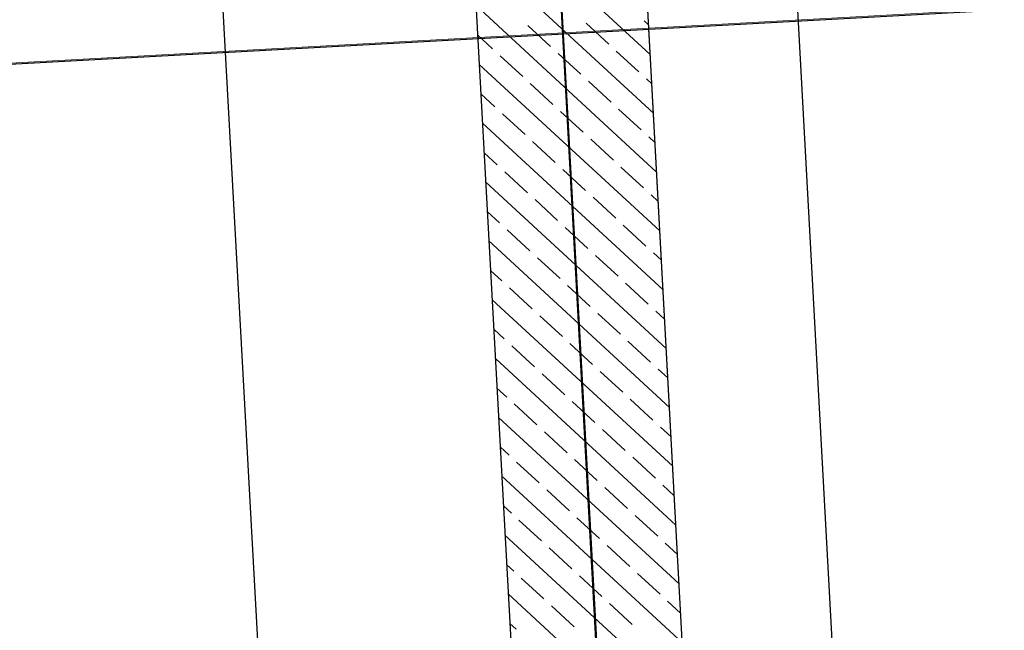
# Model space of a CAD drawing. Extents: x -779 to 790, y -208 to 633.
# Tile 105 of 232: x 125 to 183, y -30 to 6. Entities that reach past the tile are written whole.
import ezdxf
from ezdxf.lldxf.tags import DXFTag

# ---------------------------------------------------------------- set-up
doc = ezdxf.new("R2010")
doc.units = 0
doc.layers.get('0').update_dxf_attribs({"lineweight": 25})
for name, color, linetype, lineweight, true_color in [('01AFU Allgemein Bemaßung-A07F5V4RWF', 7, 'Continuous', 25, 0x848484), ('02 Raster Gebäude-A07F5V4QWF', 7, 'Continuous', 25, 0x848484), ('20 Bodenplatte-A07F5V4PWF', 7, 'Continuous', 25, 0x848484), ('20 Fundament-A07F5V4OWF', 7, 'Continuous', 25, 0x848484), ('20 Magerbeton Bohrungen', 7, 'Continuous', 25, 0x848484)]:
    doc.layers.add(name, color=color, linetype=linetype, lineweight=lineweight, true_color=true_color)
doc.layers.add('02 Raster Gebäude-A07F5V53WF', color=7, linetype='Continuous', lineweight=13)
tags = doc.linetypes.add('Raster-A07F5V4TWF', pattern=[0.2, 0.1, -0.05, 0, -0.05]).pattern_tags.tags
tags[10:11] = [DXFTag(74, 4), DXFTag(75, 0), DXFTag(340, '0'), DXFTag(46, 1.0), DXFTag(50, 0.0), DXFTag(44, 0.0), DXFTag(45, 0.0)]
tags[8:9] = [DXFTag(74, 4), DXFTag(75, 0), DXFTag(340, '0'), DXFTag(46, 1.0), DXFTag(50, 0.0), DXFTag(44, 0.0), DXFTag(45, 0.0)]
tags[6:7] = [DXFTag(74, 4), DXFTag(75, 0), DXFTag(340, '0'), DXFTag(46, 1.0), DXFTag(50, 0.0), DXFTag(44, 0.0), DXFTag(45, 0.0)]
tags[4:5] = [DXFTag(74, 4), DXFTag(75, 0), DXFTag(340, '0'), DXFTag(46, 1.0), DXFTag(50, 0.0), DXFTag(44, 0.0), DXFTag(45, 0.0)]
tags = doc.linetypes.add('Raster-A07F5V57WF', pattern=[0.2, 0.1, -0.05, 0, -0.05]).pattern_tags.tags
tags[10:11] = [DXFTag(74, 4), DXFTag(75, 0), DXFTag(340, '0'), DXFTag(46, 1.0), DXFTag(50, 0.0), DXFTag(44, 0.0), DXFTag(45, 0.0)]
tags[8:9] = [DXFTag(74, 4), DXFTag(75, 0), DXFTag(340, '0'), DXFTag(46, 1.0), DXFTag(50, 0.0), DXFTag(44, 0.0), DXFTag(45, 0.0)]
tags[6:7] = [DXFTag(74, 4), DXFTag(75, 0), DXFTag(340, '0'), DXFTag(46, 1.0), DXFTag(50, 0.0), DXFTag(44, 0.0), DXFTag(45, 0.0)]
tags[4:5] = [DXFTag(74, 4), DXFTag(75, 0), DXFTag(340, '0'), DXFTag(46, 1.0), DXFTag(50, 0.0), DXFTag(44, 0.0), DXFTag(45, 0.0)]

# ---------------------------------------------------------------- blocks, each defined once
blk = doc.blocks.new('Referenz-A07F5V4VWF', base_point=(-401.415, -176.34))
at = {"color": 0, "linetype": 'ByBlock', "lineweight": -2, "ltscale": 12.5}
for p, q in [((165.387, -55.332), (153.039, 170.342)), ((144.554, 142.36), (155.401, -55.879)), ((165.387, -55.332), (155.497, 125.426)), ((166.036, -67.204), (155.497, 125.426))]:
    blk.add_line(p, q, dxfattribs=at)
at = {"layer": '01AFU Allgemein Bemaßung-A07F5V4RWF', "color": 0, "lineweight": -2}
for p, q in [((164.215, 125.903), (174.105, -54.855)), ((140.663, -56.686), (130.778, 123.973))]:
    blk.add_line(p, q, dxfattribs=at)
at = {"layer": '02 Raster Gebäude-A07F5V4QWF', "color": 0, "linetype": 'Raster-A07F5V4TWF', "lineweight": -2, "ltscale": 187.5}
for p, q in [((149.09, 150.977), (163.754, -117.01)), ((439.731, 20.782), (-281.583, -18.687))]:
    blk.add_line(p, q, dxfattribs=at)
at = {"layer": '20 Bodenplatte-A07F5V4PWF', "color": 0, "lineweight": -2}
blk.add_line((166.036, -67.204), (155.497, 125.426), dxfattribs=at)
at = {"layer": '20 Fundament-A07F5V4OWF', "color": 0, "lineweight": -2}
for p, q in [((165.387, -55.332), (155.497, 125.426)), ((145.516, 124.78), (155.401, -55.879)), ((162.133, 4.14), (151.585, 13.867)), ((162.321, 0.702), (151.773, 10.429)), ((162.509, -2.737), (151.961, 6.99)), ((156.319, 4.604), (154.996, 5.824)), ((159.711, 4.741), (158.387, 5.962)), ((162.039, 5.86), (161.779, 6.099)), ((152.927, 4.467), (152.055, 5.271)), ((154.692, 2.839), (153.368, 4.06)), ((158.084, 2.977), (156.76, 4.197)), ((161.475, 3.114), (160.152, 4.335)), ((162.698, -6.175), (152.149, 3.552)), ((156.457, 1.212), (155.133, 2.433)), ((159.848, 1.35), (158.525, 2.57)), ((162.227, 2.421), (161.917, 2.707)), ((153.065, 1.075), (152.243, 1.832)), ((154.829, -0.552), (153.506, 0.668)), ((158.221, -0.415), (156.898, 0.805)), ((161.613, -0.277), (160.289, 0.943)), ((162.886, -9.614), (152.337, 0.113)), ((156.594, -2.179), (155.27, -0.959)), ((159.986, -2.042), (158.662, -0.822)), ((162.415, -1.018), (162.054, -0.684)), ((153.202, -2.317), (152.431, -1.606)), ((154.967, -3.944), (153.643, -2.724)), ((158.359, -3.807), (157.035, -2.586)), ((161.75, -3.669), (160.427, -2.449)), ((163.074, -13.052), (152.525, -3.325)), ((156.731, -5.571), (155.408, -4.351)), ((160.123, -5.434), (158.8, -4.213)), ((162.604, -4.456), (162.191, -4.076)), ((153.34, -5.709), (152.62, -5.045)), ((155.104, -7.336), (153.781, -6.115)), ((158.496, -7.198), (157.172, -5.978)), ((161.888, -7.061), (160.564, -5.841)), ((163.262, -16.491), (152.714, -6.764)), ((162.792, -7.895), (162.329, -7.468)), ((156.869, -8.963), (155.545, -7.743)), ((160.261, -8.826), (158.937, -7.605)), ((153.477, -9.1), (152.808, -8.483)), ((155.242, -10.728), (153.918, -9.507)), ((158.633, -10.59), (157.31, -9.37)), ((162.025, -10.453), (160.702, -9.232)), ((163.45, -19.93), (152.902, -10.203)), ((162.98, -11.333), (162.466, -10.86)), ((157.006, -12.355), (155.683, -11.134)), ((160.398, -12.217), (159.074, -10.997)), ((153.614, -12.492), (152.996, -11.922)), ((162.163, -13.845), (160.839, -12.624)), ((155.379, -14.119), (154.056, -12.899)), ((158.771, -13.982), (157.447, -12.762)), ((163.638, -23.368), (153.09, -13.641)), ((163.168, -14.772), (162.604, -14.251)), ((157.144, -15.747), (155.82, -14.526)), ((160.535, -15.609), (159.212, -14.389)), ((153.752, -15.884), (153.184, -15.36)), ((162.3, -17.236), (160.976, -16.016)), ((155.516, -17.511), (154.193, -16.291)), ((158.908, -17.374), (157.585, -16.153)), ((163.827, -26.807), (153.278, -17.08)), ((160.673, -19.001), (159.349, -17.781)), ((163.356, -18.21), (162.741, -17.643)), ((157.281, -19.138), (155.958, -17.918)), ((153.889, -19.276), (153.372, -18.799)), ((159.046, -20.766), (157.722, -19.545)), ((162.437, -20.628), (161.114, -19.408)), ((155.654, -20.903), (154.33, -19.683)), ((164.015, -30.245), (153.466, -20.518)), ((160.81, -22.393), (159.487, -21.172)), ((163.544, -21.649), (162.878, -21.035)), ((157.418, -22.53), (156.095, -21.31)), ((154.027, -22.668), (153.56, -22.237)), ((159.183, -24.157), (157.86, -22.937)), ((162.575, -24.02), (161.251, -22.8)), ((155.791, -24.295), (154.468, -23.074)), ((164.203, -33.684), (153.654, -23.957)), ((157.556, -25.922), (156.232, -24.702)), ((160.948, -25.784), (159.624, -24.564)), ((163.732, -25.087), (163.016, -24.427)), ((154.164, -26.059), (153.748, -25.676)), ((159.32, -27.549), (157.997, -26.329)), ((162.712, -27.412), (161.389, -26.191)), ((155.929, -27.686), (154.605, -26.466)), ((164.391, -37.122), (153.842, -27.395)), ((157.693, -29.314), (156.37, -28.093)), ((161.085, -29.176), (159.762, -27.956)), ((163.921, -28.526), (163.153, -27.818)), ((154.301, -29.451), (153.937, -29.115))]:
    blk.add_line(p, q, dxfattribs=at)
at = {"layer": '20 Magerbeton Bohrungen', "color": 0, "lineweight": -2}
blk.add_line((165.387, -55.332), (155.497, 125.426), dxfattribs=at)
blk = doc.blocks.new('Referenz-A07F5V59WF', base_point=(-759.499, -206.186))
at = {"layer": '02 Raster Gebäude-A07F5V53WF', "color": 0, "linetype": 'Raster-A07F5V57WF', "ltscale": 117.000008}
for p, q in [((149.038, 151.034), (163.702, -116.902)), ((439.625, 20.867), (-281.552, -18.604))]:
    blk.add_line(p, q, dxfattribs=at)

msp = doc.modelspace()

# ---------------------------------------------------------------- block references
at = {"color": 8, "lineweight": 25, "ltscale": 1250, "true_color": 0x808080}
msp.add_blockref('Referenz-A07F5V59WF', (-759.499, -206.186), dxfattribs=at)
at = {"color": 8, "lineweight": 25, "ltscale": 12.5, "true_color": 0x808080}
msp.add_blockref('Referenz-A07F5V4VWF', (-401.415, -176.34), dxfattribs=at)

doc.saveas('drawing.dxf')
